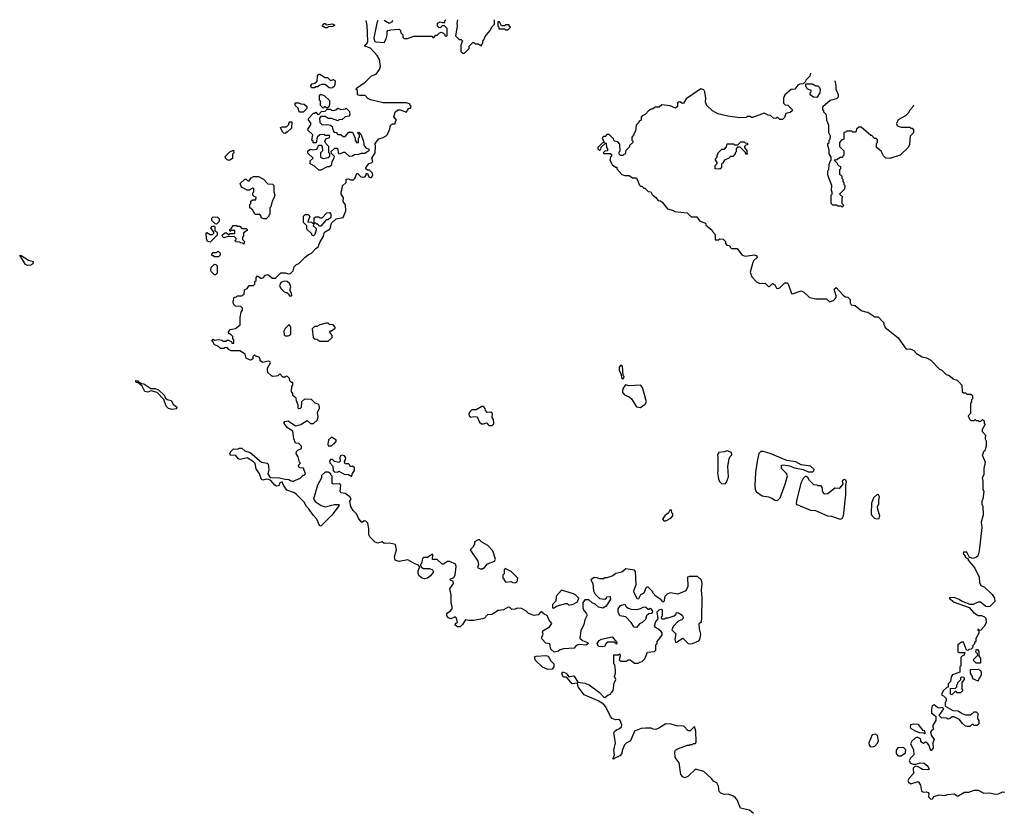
# Model space of a CAD drawing. Extents: x 2029662 to 2246637, y 225654 to 401419.
# Tile 255 of 256: x 2133310 to 2142641, y 393547 to 401067. Entities that reach past the tile are written whole.
import ezdxf

# ---------------------------------------------------------------- set-up
doc = ezdxf.new("R2010")
doc.units = 0

msp = doc.modelspace()

# ---------------------------------------------------------------- linework, layer by layer
at = {"layer": '0CON20XD'}
for points in [[(2135985, 397237.5), (2136035, 397270), (2136065, 397240), (2136095, 397240), (2136132.5, 397275), (2136140, 397305), (2136132.5, 397345), (2136150, 397385), (2136147.5, 397415), (2136140, 397425), (2136110, 397435), (2136075, 397466.7), (2136008.3, 397471.7), (2135980, 397445), (2135977, 397393), (2135968.3, 397381.7), (2135955, 397380), (2135950, 397385), (2135950, 397415), (2135932.5, 397455), (2135931.7, 397481.7), (2135900, 397505), (2135900, 397525), (2135887.5, 397545), (2135888.3, 397591.7), (2135900, 397605), (2135898.3, 397628.3), (2135885, 397630), (2135870, 397645), (2135868.3, 397668.3), (2135847, 397687), (2135835, 397690), (2135825, 397680), (2135805, 397680), (2135775, 397710), (2135757, 397693), (2135741.7, 397688.3), (2135705, 397687.5), (2135695, 397692.5), (2135662.5, 397725), (2135657.5, 397745), (2135660, 397765), (2135686.7, 397815), (2135679.3, 397829.3), (2135665, 397832.5), (2135615, 397817.5), (2135590, 397835), (2135590, 397855), (2135578.3, 397868.3), (2135548.3, 397878.3), (2135535, 397890), (2135520, 397875), (2135520, 397855), (2135507, 397843), (2135495, 397842.5), (2135455, 397860), (2135448.3, 397898.3), (2135395, 397930), (2135315, 397930), (2135295, 397940), (2135275, 397960), (2135253, 397957), (2135245, 397950), (2135213, 397953), (2135195, 397970), (2135160, 397985), (2135150, 397995), (2135148.3, 398008.3), (2135131.7, 398021.7), (2135145, 398040), (2135155, 398030), (2135195, 398037.5), (2135225, 398030), (2135235, 398020), (2135265, 398020), (2135275, 398030), (2135285, 398030), (2135318.3, 398018.3), (2135321.7, 398001.7), (2135338.3, 398001.7), (2135340, 398035), (2135330, 398045), (2135330, 398065), (2135305, 398090), (2135291.7, 398091.7), (2135290, 398105), (2135305, 398130), (2135355, 398140), (2135400, 398175), (2135400, 398245), (2135410, 398295), (2135420, 398315), (2135420, 398335), (2135405, 398350), (2135355, 398352.5), (2135335, 398370), (2135332.5, 398395), (2135341.7, 398438.3), (2135365, 398440), (2135375, 398450), (2135415, 398450), (2135425, 398460), (2135438.3, 398461.7), (2135441.7, 398508.3), (2135465, 398520), (2135485, 398550), (2135525, 398550), (2135538.3, 398561.7), (2135540, 398585), (2135550, 398595), (2135550, 398625), (2135565, 398640), (2135595, 398617.5), (2135605, 398617.5), (2135618.3, 398621.7), (2135640, 398645), (2135661.7, 398651.7), (2135705, 398617.5), (2135735, 398617.5), (2135785, 398667.5), (2135825, 398667.5), (2135855, 398657.5), (2135875, 398662.5), (2135902.5, 398687.5), (2135912.5, 398725), (2135933.6, 398746.4), (2135955, 398757.5), (2136015, 398817.5), (2136045, 398840), (2136076.4, 398853.6), (2136115, 398900), (2136140, 398915), (2136153.3, 398955), (2136190, 399015), (2136200, 399055), (2136252.5, 399085), (2136265, 399140), (2136308.3, 399181.7), (2136377, 399193), (2136400, 399255), (2136396.4, 399313.6), (2136376.7, 399345), (2136379.3, 399379.3), (2136357.5, 399415), (2136357.5, 399435), (2136367.5, 399465), (2136368.3, 399491.7), (2136402.5, 399525), (2136403, 399557), (2136425, 399560), (2136445, 399550), (2136475, 399550), (2136486.7, 399563.3), (2136505, 399610), (2136515, 399610), (2136540.8, 399580.8), (2136555, 399574), (2136580.5, 399579.5), (2136592.5, 399595), (2136595, 399610), (2136605, 399610), (2136618.3, 399578.3), (2136630.7, 399570.7), (2136645, 399572.5), (2136656.7, 399595), (2136653.6, 399613.6), (2136625, 399640), (2136605, 399640), (2136590, 399655), (2136590, 399665), (2136620, 399705), (2136645, 399710), (2136657.5, 399722.5), (2136647.5, 399755), (2136680, 399805), (2136682.5, 399865), (2136677.5, 399895), (2136715, 399937.5), (2136755, 399950), (2136783, 399967), (2136795, 399980), (2136817, 400033), (2136823.8, 400066.2), (2136845, 400080), (2136868.3, 400081.7), (2136870, 400105), (2136880, 400115), (2136857, 400147), (2136867.5, 400192.5), (2136895, 400212.5), (2136915, 400212.5), (2136975, 400190), (2136981.7, 400208.3), (2137001.7, 400228.3), (2137015, 400230), (2137020, 400245), (2137005, 400270), (2136975, 400280), (2136755, 400278.8), (2136635, 400306.7), (2136610.7, 400320.7), (2136585, 400347.5), (2136535, 400347.5), (2136510, 400355), (2136510, 400395), (2136500, 400405), (2136501.7, 400418.3), (2136582.5, 400475), (2136645, 400536.7), (2136688.7, 400551.3), (2136719.2, 400595), (2136730, 400625), (2136719.8, 400689.8), (2136698.6, 400728.6), (2136635, 400796.7), (2136580, 400815), (2136580, 400825), (2136603.3, 400845), (2136608.8, 400865), (2136603.6, 401013.6), (2136592.3, 401060.1)], [(2136705.5, 401060.7), (2136693.3, 401035), (2136667.5, 400895), (2136672.5, 400865), (2136685, 400857.5), (2136765, 400850), (2136782.5, 400885), (2136792.5, 400925), (2136792.5, 400955), (2136800, 400965), (2136825, 400972.5), (2136907, 400977), (2136920, 400965), (2136921.7, 400941.7), (2136940, 400925), (2136941.7, 400901.7), (2136955, 400890), (2136985, 400890), (2137045, 400910), (2137215, 400910), (2137225, 400900), (2137235, 400900), (2137255, 400920), (2137265, 400920), (2137285, 400940), (2137305, 400947.5), (2137325, 400940), (2137338.3, 400928.3), (2137340, 400915), (2137355, 400910), (2137360, 400915), (2137360, 400985), (2137335, 401010), (2137315, 401010), (2137297, 400993), (2137285, 400990), (2137270, 401005), (2137270, 401035), (2137295, 401047.5), (2137315, 401040), (2137338.3, 401041.7), (2137340, 401055), (2137350, 401064.5)], [(2136839.2, 401061.5), (2136842.5, 401055), (2136835, 401043.3), (2136812.5, 401032.5), (2136764.3, 401061.1)], [(2137458.1, 401065.1), (2137452.5, 401035), (2137457.5, 401005), (2137440, 400915), (2137475, 400880), (2137495, 400880), (2137507.5, 400867.5), (2137490, 400825), (2137490, 400765), (2137505, 400750), (2137525, 400750), (2137570, 400795), (2137570, 400815), (2137605, 400850), (2137615, 400850), (2137625, 400840), (2137655, 400840), (2137685, 400820), (2137690, 400825), (2137690, 400835), (2137700, 400845), (2137700, 400865), (2137710, 400875), (2137721.7, 400908.3), (2137770, 400965), (2137785, 401000), (2137810, 401025), (2137810, 401067.2)], [(2136225, 400990), (2136205, 400990), (2136180, 401005), (2136180, 401015), (2136195, 401030), (2136205, 401030), (2136215, 401020), (2136275, 401027.5), (2136297.5, 401015), (2136276.4, 401003.6), (2136235, 401000), (2136225, 400990)], [(2137935, 400970), (2137960, 400995), (2137950, 401005), (2137948.3, 401018.3), (2137915, 401020), (2137905, 401010), (2137875, 401010), (2137858.3, 401048.3), (2137841.7, 401048.3), (2137840, 401005), (2137850, 400995), (2137851.7, 400981.7), (2137905, 400980), (2137915, 400970), (2137935, 400970)], [(2136258.3, 400418.3), (2136243, 400423), (2136205, 400452.5), (2136175, 400452.5), (2136153, 400447), (2136135, 400430), (2136115, 400430), (2136105, 400420), (2136075, 400420), (2136070, 400445), (2136081.7, 400458.3), (2136115, 400470), (2136130, 400485), (2136132.5, 400535), (2136145, 400550), (2136155, 400552.5), (2136205, 400520), (2136228.3, 400518.3), (2136255, 400490), (2136285, 400500), (2136298.3, 400488.3), (2136297, 400453), (2136290, 400435), (2136275, 400422.5), (2136258.3, 400418.3)], [(2140803.8, 400560.2), (2140797, 400533), (2140760, 400495), (2140758.3, 400481.7), (2140735, 400460), (2140705, 400457.5), (2140685, 400447.5), (2140655, 400410), (2140620, 400405), (2140560, 400355), (2140550, 400325), (2140550, 400275), (2140565, 400260), (2140588.3, 400258.3), (2140630, 400215), (2140630, 400205), (2140611.7, 400188.3), (2140571.7, 400178.3), (2140558.3, 400141.7), (2140538.3, 400121.7), (2140515, 400120), (2140508.3, 400128.3), (2140495, 400140), (2140485, 400140), (2140475, 400130), (2140453, 400133), (2140425, 400160), (2140403, 400163), (2140365, 400180), (2140255, 400140), (2140245, 400140), (2140235, 400150), (2140205, 400150), (2140195, 400140), (2140135, 400136.7), (2140021.7, 400151.7), (2139925, 400176.2), (2139875, 400203.8), (2139822.7, 400252.7), (2139810, 400285), (2139811.2, 400325), (2139802.5, 400385), (2139793, 400403), (2139765, 400412.5), (2139625, 400317.5), (2139600, 400275), (2139593, 400273), (2139565, 400287.5), (2139550, 400285), (2139542.5, 400275), (2139542.5, 400245), (2139525, 400227.5), (2139475, 400252.5), (2139395, 400260), (2139371.7, 400238.3), (2139335, 400237.5), (2139305, 400220), (2139295, 400220), (2139270, 400205), (2139239.3, 400170.7), (2139210, 400155), (2139200, 400145), (2139200, 400115), (2139180, 400105), (2139175, 400090), (2139153.3, 400066.7), (2139147, 400013), (2139128.3, 399971.7), (2139110, 399955), (2139110, 399925), (2139120, 399915), (2139120, 399905), (2139090, 399875), (2139088.3, 399861.7), (2139053, 399827), (2139048.3, 399791.7), (2139035, 399790), (2139025, 399780), (2139005, 399780), (2138991.7, 399791.7), (2138990, 399815), (2139000, 399825), (2138998.3, 399888.3), (2138978.3, 399908.3), (2138950, 399915), (2138940, 399925), (2138938.3, 399938.3), (2138895, 399980), (2138875, 399980), (2138858.3, 399961.7), (2138845, 399960), (2138831.7, 399948.3), (2138850, 399905), (2138831.7, 399898.3), (2138801.7, 399868.3), (2138790, 399855), (2138790, 399845), (2138805, 399830), (2138818.3, 399841.7), (2138821.7, 399858.3), (2138861.7, 399898.3), (2138868.3, 399898.3), (2138870, 399855), (2138880, 399845), (2138880, 399825), (2138855, 399820), (2138840, 399805), (2138845, 399800), (2138905, 399800), (2138918.3, 399788.3), (2138920, 399775), (2138910, 399765), (2138902.5, 399735), (2138923.6, 399693.6), (2138955, 399670), (2138968.3, 399668.3), (2138970, 399655), (2139015, 399600), (2139045, 399590), (2139085, 399590), (2139118.3, 399568.3), (2139155, 399570), (2139185, 399500), (2139195, 399490), (2139205, 399490), (2139225, 399470), (2139235, 399470), (2139265, 399440), (2139290, 399435), (2139305, 399410), (2139336.4, 399386.4), (2139360, 399355), (2139381.7, 399351.7), (2139399.3, 399339.3), (2139450, 399275), (2139505, 399260), (2139515, 399250), (2139637, 399237), (2139675, 399200), (2139728.3, 399198.3), (2139751.7, 399161.7), (2139808.3, 399138.3), (2139811.7, 399121.7), (2139870, 399075), (2139875, 399060), (2139901.7, 399031.7), (2139901.7, 398981.7), (2139935, 398980), (2139945, 398990), (2139977, 398987), (2140000, 398965), (2140000, 398945), (2140011.7, 398931.7), (2140038.3, 398928.3), (2140041.7, 398911.7), (2140055, 398900), (2140108.3, 398898.3), (2140155, 398840), (2140185, 398827.5), (2140275, 398837.5), (2140295, 398830), (2140300, 398815), (2140267.5, 398785), (2140256.7, 398765), (2140233.3, 398675), (2140249.5, 398629.5), (2140291.7, 398581.7), (2140325, 398566.7), (2140375, 398570), (2140405, 398540), (2140415, 398540), (2140445, 398566.7), (2140465, 398553.3), (2140482, 398522), (2140495, 398518.8), (2140512.5, 398527.5), (2140562.5, 398575), (2140585, 398572.5), (2140596.1, 398556.1), (2140623, 398473), (2140635, 398470), (2140716.4, 398496.4), (2140742.5, 398485), (2140795, 398433.3), (2140855, 398422.5), (2140955, 398422.5), (2140985, 398393.3), (2141023.6, 398406.4), (2141047.5, 398435), (2141049.3, 398449.3), (2141030, 398515), (2141048.3, 398528.3), (2141115, 398457.5), (2141135, 398442.5), (2141157, 398437), (2141180, 398415), (2141180, 398385), (2141190, 398365), (2141228.3, 398358.3), (2141285, 398310), (2141325, 398297.5), (2141347, 398297), (2141415, 398250), (2141445, 398250), (2141500, 398195), (2141500, 398175), (2141510, 398165), (2141510, 398155), (2141635, 398052.5), (2141710, 397945), (2141745, 397947.5), (2141765, 397942.5), (2141783, 397933), (2141810, 397905), (2141863, 397873), (2141905, 397862.5), (2141945, 397842.5), (2142027, 397757), (2142050, 397745), (2142090, 397705), (2142120, 397695), (2142161.7, 397661.7), (2142195, 397650), (2142208.3, 397638.3), (2142240, 397605), (2142241.7, 397541.7), (2142255, 397530), (2142275, 397530), (2142285, 397520), (2142325, 397520), (2142340, 397505), (2142340, 397475), (2142330, 397465), (2142330, 397445), (2142320, 397435), (2142320, 397335), (2142300, 397315), (2142311.7, 397281.7), (2142325, 397270), (2142355, 397270), (2142365, 397280), (2142375, 397270), (2142395, 397270), (2142405, 397260), (2142418.3, 397261.7), (2142435, 397280), (2142441.7, 397271.7), (2142450, 397265), (2142450, 397245), (2142460, 397235), (2142430, 397185), (2142430, 397165), (2142470, 397125), (2142460, 397115), (2142460, 397095), (2142470, 397075), (2142470, 397025), (2142457, 396983), (2142441.7, 396968.3), (2142440, 396955), (2142430, 396945), (2142460, 396875), (2142447.5, 396815), (2142447.5, 396755), (2142430, 396725), (2142437.5, 396695), (2142438.3, 396618.3), (2142447.5, 396595), (2142437.5, 396525), (2142427.5, 396505), (2142428.3, 396478.3), (2142437.5, 396455), (2142440, 396375), (2142422.5, 396305), (2142427.5, 396255), (2142402.5, 396035), (2142390, 395985), (2142377, 395973), (2142345, 395962.5), (2142311.7, 395971.7), (2142285, 396020), (2142255, 396020), (2142250, 396015), (2142253, 396003), (2142270, 395985), (2142270, 395975), (2142298.3, 395958.3), (2142300, 395945), (2142360.7, 395870.7), (2142402.5, 395785), (2142407.5, 395735), (2142420, 395705), (2142455, 395690), (2142525, 395620), (2142547.5, 395585), (2142550, 395555), (2142502.5, 395507.5), (2142485, 395503.8), (2142465, 395506.7), (2142415, 395547.5), (2142395, 395547.5), (2142345, 395526.7), (2142317, 395527), (2142235, 395557.5), (2142215, 395572.5), (2142165, 395592.5), (2142125, 395590), (2142120, 395585), (2142165, 395547.5), (2142307, 395497), (2142350.7, 395450.7), (2142395, 395420), (2142425, 395420), (2142455, 395410), (2142467, 395397), (2142470, 395355), (2142455, 395320), (2142418.3, 395281.7), (2142400, 395280), (2142398.3, 395288.3), (2142391.7, 395288.3), (2142391.7, 395281.7), (2142400, 395280), (2142400, 395255), (2142370, 395205), (2142370, 395175), (2142360, 395165), (2142358.3, 395151.7), (2142341.7, 395138.3), (2142340, 395115), (2142328.3, 395101.7), (2142305, 395100), (2142295, 395090), (2142281.7, 395091.7), (2142255, 395170), (2142235, 395170), (2142200, 395145), (2142201.7, 395081.7), (2142215, 395070), (2142265, 395070), (2142270, 395065), (2142260, 395055), (2142260, 395045), (2142245, 395040), (2142230, 395025), (2142230, 394945), (2142220, 394935), (2142220, 394885), (2142150.7, 394859.3), (2142138.3, 394841.7), (2142130, 394795), (2142110, 394775), (2142108.3, 394741.7), (2142095, 394740), (2142060, 394705), (2142060, 394695), (2142050, 394685), (2142050, 394665), (2142065, 394660), (2142090, 394635), (2142090, 394615), (2142080, 394595), (2142081.7, 394561.7), (2142155, 394520), (2142205, 394516.7), (2142241.7, 394491.7), (2142275, 394480), (2142325, 394480), (2142355, 394510), (2142375, 394510), (2142391.7, 394491.7), (2142387.5, 394445), (2142400, 394425), (2142400, 394395), (2142385, 394380), (2142355, 394380), (2142345, 394390), (2142335, 394390), (2142315, 394370), (2142288.3, 394368.3), (2142275, 394372.5), (2142240.7, 394400.7), (2142216.4, 394436.4), (2142165, 394462.5), (2142148.3, 394461.7), (2142131.7, 394448.3), (2142105, 394440), (2142095, 394450), (2142045, 394452.5), (2142022.5, 394475), (2142068.3, 394538.3), (2142055, 394550), (2142025, 394542.5), (2142008.3, 394548.3), (2141976.4, 394576.4), (2141957.5, 394565), (2141950, 394535), (2141950, 394495), (2141966.7, 394486.7)], [(2140865, 400330), (2140833, 400333), (2140800, 400355), (2140800, 400375), (2140810, 400385), (2140810, 400395), (2140771.7, 400411.7), (2140770, 400425), (2140760, 400435), (2140761.7, 400458.3), (2140825, 400460), (2140855, 400440), (2140875, 400440), (2140890, 400425), (2140896.7, 400405), (2140892.5, 400375), (2140865, 400330)], [(2141782.1, 400257.8), (2141775, 400240), (2141745, 400210), (2141729.3, 400180.7), (2141705, 400157.5), (2141635, 400117.5), (2141620, 400085), (2141625, 400060), (2141665, 400050), (2141745, 400050), (2141755, 400040), (2141768.3, 400038.3), (2141780, 400025), (2141780, 399995), (2141750, 399965), (2141742.5, 399885), (2141730, 399855), (2141655, 399782.5), (2141555, 399752.5), (2141520, 399755), (2141497, 399777), (2141475, 399820), (2141430, 399855), (2141430, 399895), (2141440, 399905), (2141438.3, 399928.3), (2141425, 399940), (2141411.7, 399941.7), (2141385, 399970), (2141375, 399970), (2141285, 400050), (2141261.7, 400048.3), (2141241.7, 400028.3), (2141235, 400000), (2141205, 400000), (2141195, 400010), (2141145, 400010), (2141135, 400000), (2141121.7, 399998.3), (2141120, 399935), (2141101.7, 399928.3), (2141080, 399905), (2141080, 399865), (2141120, 399825), (2141120, 399785), (2141110, 399775), (2141108.3, 399761.7), (2141085, 399760), (2141055, 399740), (2141030, 399735), (2141058.3, 399708.3), (2141060, 399695), (2141071.7, 399681.7), (2141090, 399675), (2141090, 399655), (2141080, 399645), (2141080, 399605), (2141088.3, 399598.3), (2141100, 399585), (2141100, 399565), (2141110, 399555), (2141110, 399535), (2141120, 399525), (2141120, 399505), (2141130, 399495), (2141128.3, 399461.7), (2141080, 399415), (2141110, 399385), (2141100, 399375), (2141100, 399325), (2141120, 399305), (2141105, 399290), (2141095, 399300), (2141065, 399300), (2141055, 399310), (2141015, 399310), (2141000, 399325), (2141000, 399405), (2141010, 399415), (2141010, 399435), (2141002.5, 399445), (2141007.5, 399495), (2140970, 399595), (2140970, 399635), (2140977.5, 399645), (2140982.5, 399695), (2140990, 399725), (2141000, 399735), (2141000, 399765), (2140980, 399795), (2140981.7, 399831.7), (2140970, 399875), (2140970, 399895), (2140980, 399905), (2140983, 399927), (2140990, 399935), (2140992.5, 399965), (2140977.5, 399995), (2140977.5, 400065), (2140960, 400115), (2140957, 400167), (2140931.7, 400191.7), (2140930, 400205), (2140920, 400215), (2140920, 400245), (2140990, 400305), (2141055, 400320), (2141070, 400335), (2141070, 400355), (2141046.7, 400405), (2141046.2, 400445), (2141038.9, 400487.5)], [(2136225, 400230), (2136205, 400240), (2136195, 400240), (2136185, 400230), (2136160, 400255), (2136160, 400295), (2136150, 400305), (2136150, 400345), (2136165, 400360), (2136200, 400345), (2136245, 400300), (2136246.4, 400263.6), (2136238.3, 400241.7), (2136225, 400230)], [(2135995, 400190), (2135965, 400190), (2135960, 400195), (2135948.3, 400228.3), (2135920, 400255), (2135921.7, 400278.3), (2135955, 400280), (2135975, 400270), (2136007, 400267), (2136030, 400245), (2136030, 400225), (2135995, 400190)], [(2136145, 399640), (2136105, 399680), (2136061.7, 399701.7), (2136061.7, 399728.3), (2136090, 399755), (2136041.7, 399801.7), (2136040, 399825), (2136065, 399840), (2136085, 399832.5), (2136125, 399840), (2136137, 399853), (2136141.7, 399878.3), (2136167, 399877), (2136177, 399867), (2136180, 399825), (2136160, 399805), (2136160, 399765), (2136185, 399752.5), (2136235, 399760), (2136250, 399775), (2136250, 399795), (2136240, 399805), (2136240, 399865), (2136210, 399895), (2136202.5, 399915), (2136211.7, 399938.3), (2136245, 399950), (2136250, 399965), (2136245, 399970), (2136205, 399970), (2136195, 399980), (2136153, 399977), (2136130, 399955), (2136118.3, 399901.7), (2136091.7, 399901.7), (2136090, 399915), (2136080, 399925), (2136087.5, 399975), (2136037.5, 400025), (2136070, 400075), (2136068.3, 400088.3), (2136047.5, 400115), (2136048.3, 400131.7), (2136095, 400180), (2136105, 400180), (2136115, 400190), (2136131.7, 400171.7), (2136145, 400170), (2136171.7, 400198.3), (2136205, 400200), (2136225, 400220), (2136255, 400220), (2136265, 400210), (2136285, 400207.5), (2136307, 400213), (2136325, 400230), (2136355, 400217.5), (2136397, 400223), (2136405, 400230), (2136437, 400197), (2136440, 400165), (2136428.3, 400151.7), (2136395, 400147.5), (2136365, 400120), (2136333, 400117), (2136325, 400110), (2136265, 400130), (2136235, 400130), (2136205, 400150), (2136165, 400150), (2136150, 400135), (2136153, 400093), (2136175, 400070), (2136225, 400073.3), (2136257, 400067), (2136270, 400055), (2136280, 400015), (2136291.7, 400001.7), (2136308.3, 399998.3), (2136325, 399980), (2136355, 399980), (2136375, 399960), (2136395, 399960), (2136428.3, 400001.7), (2136465, 400000), (2136490, 399945), (2136490, 399925), (2136505, 399900), (2136520, 399905), (2136520, 399945), (2136530, 399955), (2136530, 399975), (2136510, 399995), (2136525, 400000), (2136541.7, 399981.7), (2136567.5, 399915), (2136570, 399885), (2136578.3, 399868.3), (2136595, 399850), (2136620, 399845), (2136620, 399825), (2136581.7, 399798.3), (2136545, 399800), (2136521.7, 399788.3), (2136483, 399787), (2136465, 399772.5), (2136435, 399770), (2136395, 399810), (2136375, 399810), (2136341.7, 399791.7), (2136330, 399805), (2136328.3, 399838.3), (2136315, 399847.5), (2136293, 399847), (2136260, 399815), (2136261.7, 399801.7), (2136290, 399775), (2136287.5, 399755), (2136268.3, 399721.7), (2136262.5, 399685), (2136247, 399673), (2136225, 399672.5), (2136165, 399642.5), (2136145, 399640)], [(2135825, 399990), (2135811.7, 399991.7), (2135800, 400005), (2135782.5, 400045), (2135798.3, 400051.7), (2135837, 400053), (2135860, 400075), (2135860, 400085), (2135871.7, 400098.3), (2135888.3, 400098.3), (2135885, 400040), (2135845, 400000), (2135835, 400000), (2135825, 399990)], [(2139945, 399650), (2139900, 399655), (2139900, 399685), (2139920, 399705), (2139920, 399715), (2139900, 399745), (2139920, 399765), (2139920, 399785), (2139930, 399795), (2139930, 399805), (2139965, 399840), (2139988.3, 399841.7), (2140008.3, 399861.7), (2140015, 399890), (2140075, 399890), (2140085, 399880), (2140115, 399880), (2140145, 399910), (2140175, 399910), (2140185, 399900), (2140208.3, 399898.3), (2140208.3, 399881.7), (2140191.7, 399878.3), (2140180, 399865), (2140180, 399855), (2140200, 399825), (2140200, 399805), (2140208.3, 399791.7), (2140191.7, 399791.7), (2140188.3, 399808.3), (2140138.3, 399858.3), (2140111.7, 399858.3), (2140100, 399845), (2140100, 399815), (2140090, 399805), (2140090, 399795), (2140068.3, 399771.7), (2140045, 399770), (2140028.3, 399751.7), (2139991.7, 399738.3), (2139980, 399725), (2139978.3, 399711.7), (2139961.7, 399698.3), (2139960, 399665), (2139945, 399650)], [(2135295, 399732.5), (2135275, 399740), (2135260, 399755), (2135258.3, 399771.7), (2135300, 399815), (2135335, 399830), (2135340, 399805), (2135328.3, 399791.7), (2135327, 399753), (2135295, 399732.5)], [(2135645, 399180), (2135625, 399180), (2135600, 399190), (2135600, 399205), (2135585, 399220), (2135541.7, 399221.7), (2135516.4, 399266.4), (2135490, 399285), (2135490, 399315), (2135500, 399325), (2135501.7, 399348.3), (2135515, 399360), (2135548.3, 399361.7), (2135550, 399385), (2135531.7, 399391.7), (2135520, 399405), (2135520, 399425), (2135530, 399435), (2135528.3, 399468.3), (2135515, 399470), (2135487, 399453), (2135465, 399452.5), (2135411.7, 399481.7), (2135400, 399515), (2135443, 399557), (2135457, 399557), (2135471.7, 399541.7), (2135485, 399540), (2135505, 399570), (2135525, 399582.5), (2135571.7, 399581.7), (2135620, 399555), (2135661.7, 399511.7), (2135705, 399510), (2135720, 399495), (2135720, 399435), (2135727.5, 399405), (2135720, 399375), (2135703, 399347), (2135690, 399295), (2135680, 399285), (2135680, 399225), (2135670, 399215), (2135670, 399205), (2135645, 399180)], [(2135175, 399130), (2135161.7, 399131.7), (2135130, 399165), (2135130, 399185), (2135145, 399200), (2135185, 399197.5), (2135201.7, 399181.7), (2135200, 399155), (2135175, 399130)], [(2136095, 399020), (2136081.7, 399021.7), (2136078.3, 399038.3), (2136031.7, 399081.7), (2136030, 399115), (2136000, 399145), (2136000, 399205), (2136015, 399220), (2136045, 399220), (2136060, 399205), (2136041.7, 399151.7), (2136075, 399150), (2136085, 399140), (2136100, 399140), (2136090, 399115), (2136118.3, 399088.3), (2136120, 399075), (2136107, 399033), (2136095, 399020)], [(2136165, 399110), (2136151.7, 399111.7), (2136135, 399130), (2136125, 399130), (2136115, 399140), (2136100, 399140), (2136101.7, 399188.3), (2136115, 399200), (2136145, 399200), (2136155, 399190), (2136175, 399190), (2136221.7, 399238.3), (2136245, 399240), (2136260, 399225), (2136258.3, 399191.7), (2136235, 399170), (2136215, 399170), (2136165, 399110)], [(2135115, 398960), (2135090, 398965), (2135080, 398995), (2135078.3, 399041.7), (2135085, 399050), (2135115, 399032.5), (2135138.3, 399031.7), (2135150, 399045), (2135150, 399055), (2135120, 399095), (2135135, 399110), (2135155, 399110), (2135160, 399105), (2135160, 399065), (2135180, 399055), (2135180, 399025), (2135115, 398960)], [(2135435, 398940), (2135425, 398950), (2135403, 398953), (2135395, 398960), (2135361.7, 398961.7), (2135350, 398975), (2135360, 398985), (2135360, 398995), (2135345, 399010), (2135285, 399012.5), (2135245, 399000), (2135231.7, 399011.7), (2135230, 399025), (2135250, 399045), (2135265, 399050), (2135295, 399030), (2135305, 399040), (2135345, 399040), (2135350, 399045), (2135348.3, 399068.3), (2135315, 399070), (2135305, 399060), (2135300, 399065), (2135301.7, 399078.3), (2135318.3, 399091.7), (2135333, 399117), (2135365, 399117.5), (2135375, 399110), (2135395, 399110), (2135415, 399090), (2135455, 399087.5), (2135465, 399080), (2135465, 399070), (2135431.7, 399048.3), (2135430, 399015), (2135420, 399005), (2135420, 398985), (2135440, 398965), (2135435, 398940)], [(2133385, 398737.5), (2133365, 398748.8), (2133310, 398835), (2133325, 398832.5), (2133395, 398790), (2133437.5, 398775), (2133433.3, 398755), (2133415, 398740), (2133385, 398737.5)], [(2135195, 398820), (2135155, 398820), (2135145, 398830), (2135135, 398830), (2135130, 398845), (2135145, 398860), (2135175, 398860), (2135185, 398870), (2135195, 398870), (2135210, 398855), (2135210, 398835), (2135195, 398820)], [(2135165, 398650), (2135155, 398650), (2135125, 398680), (2135120, 398695), (2135125, 398720), (2135155, 398750), (2135168.3, 398748.3), (2135180, 398735), (2135180, 398665), (2135165, 398650)], [(2135885, 398450), (2135890, 398455), (2135887, 398477), (2135870, 398505), (2135880, 398535), (2135870, 398565), (2135845, 398587.5), (2135815, 398590), (2135783.6, 398576.4), (2135772.5, 398545), (2135787, 398517), (2135815, 398490), (2135845, 398480), (2135860, 398465), (2135865, 398450), (2135885, 398450)], [(2135855, 398072.5), (2135880, 398085), (2135880, 398155), (2135865, 398180), (2135825, 398140), (2135812.5, 398115), (2135815, 398080), (2135825, 398072.5), (2135855, 398072.5)], [(2136235, 398020), (2136270, 398055), (2136270, 398075), (2136250, 398105), (2136251.7, 398118.3), (2136265, 398120), (2136300, 398145), (2136300, 398155), (2136280, 398175), (2136245, 398180), (2136235, 398190), (2136215, 398190), (2136153, 398177), (2136125, 398160), (2136105, 398160), (2136081.7, 398138.3), (2136090, 398055), (2136101.7, 398041.7), (2136125, 398040), (2136155, 398022.5), (2136235, 398020)], [(2139025, 397660), (2139037, 397673), (2139037.5, 397685), (2139030, 397695), (2139021.7, 397781.7), (2139015, 397790), (2139005, 397790), (2138992.5, 397775), (2138992.5, 397745), (2139010, 397705), (2139012.5, 397675), (2139025, 397660)], [(2134755, 397373.3), (2134721.7, 397381.7), (2134697.5, 397405), (2134677.5, 397467.5), (2134613, 397533), (2134555, 397550), (2134525, 397537.5), (2134495, 397542.5), (2134470, 397595), (2134428.3, 397628.3), (2134415, 397630), (2134410, 397635), (2134411.7, 397648.3), (2134430, 397645), (2134441.7, 397631.7), (2134465, 397620), (2134487, 397617), (2134553, 397573), (2134591.7, 397571.7), (2134625, 397560), (2134679.3, 397509.3), (2134691.7, 397481.7), (2134707, 397467), (2134745, 397457.5), (2134765, 397422.5), (2134800, 397395), (2134795, 397380), (2134755, 397373.3)], [(2139195, 397393.3), (2139236.7, 397425), (2139251.2, 397445), (2139212.3, 397582.3), (2139193, 397603), (2139085, 397596.7), (2139052.5, 397607.5), (2139030, 397575), (2139022.5, 397555), (2139023, 397533), (2139041.7, 397511.7), (2139085, 397493.3), (2139106.7, 397475), (2139155, 397397.5), (2139195, 397393.3)], [(2137785, 397222.5), (2137800, 397235), (2137802.5, 397245), (2137799.3, 397279.3), (2137788.3, 397298.3), (2137790, 397335), (2137775, 397347.5), (2137740, 397345), (2137723, 397363), (2137721.7, 397381.7), (2137705, 397402.5), (2137688.3, 397401.7), (2137635, 397370), (2137595, 397370), (2137575, 397350), (2137567.5, 397335), (2137570, 397315), (2137585, 397300), (2137615, 397307.5), (2137645, 397302.5), (2137667.5, 397255), (2137685, 397237.5), (2137705, 397236.7), (2137735, 397247.5), (2137755, 397222.5), (2137785, 397222.5)], [(2140093.3, 393695), (2140075, 393710), (2140025, 393730), (2139985, 393724), (2139955, 393736.7), (2139940, 393755), (2139932.5, 393805), (2139917.5, 393835), (2139885, 393852.5), (2139867.7, 393877.7), (2139795, 393943.3), (2139713.6, 393966.4), (2139642.5, 393895), (2139615, 393883.8), (2139595, 393893.3), (2139576.7, 393915), (2139561.2, 394025), (2139522.5, 394075), (2139517.7, 394132.3), (2139525, 394146.7), (2139545, 394158.8), (2139638.3, 394191.7), (2139657, 394193), (2139665, 394200), (2139685, 394200), (2139695, 394210), (2139715, 394210), (2139720, 394225), (2139716.7, 394325), (2139705, 394370), (2139665, 394330), (2139645, 394330), (2139605, 394372.5), (2139535, 394377.5), (2139483, 394393), (2139435, 394393.8), (2139367.5, 394352.5), (2139337.9, 394342.1), (2139315, 394344), (2139295, 394353.8), (2139245, 394353.3), (2139200.7, 394349.3), (2139135, 394326.7), (2139097.5, 394235), (2139057, 394213), (2139043, 394197), (2139018.3, 394141.7), (2139017, 394113), (2138998, 394092), (2138950, 394070), (2138945, 394062.5), (2138935, 394060), (2138933.8, 394065), (2138948, 394102), (2138940.8, 394145), (2138956.2, 394215), (2138940.7, 394309.3), (2138947, 394323), (2138965, 394337.5), (2138995, 394350), (2139012.5, 394365), (2139017.5, 394385), (2139000, 394425), (2138985, 394437.5), (2138956.2, 394433.8), (2138925, 394446.2), (2138908.8, 394465), (2138866.2, 394555), (2138841.9, 394581.9), (2138791.3, 394611.3), (2138659.7, 394669.7), (2138603.3, 394745), (2138595, 394780), (2138544.3, 394774.3), (2138500, 394830), (2138487.5, 394837.5), (2138465, 394837.5), (2138447.5, 394865), (2138455, 394886.7), (2138487.5, 394875), (2138515, 394840), (2138555, 394850), (2138565, 394846.7), (2138600, 394790), (2138665, 394780), (2138707.5, 394765), (2138805, 394691.2), (2138845, 394646.7), (2138855, 394643.3), (2138885, 394667.5), (2138910, 394675), (2138915, 394690), (2138935, 394710), (2138945, 394780), (2138960, 394815), (2138947.5, 394845), (2138956.7, 394875), (2138957.5, 394905), (2138950, 394955), (2138940, 394965), (2138941.7, 395048.3), (2138985, 395050), (2138998.3, 395058.3), (2139000, 395035), (2138992.5, 395002.5), (2139005, 394990), (2139065, 394990), (2139075, 395000), (2139095, 395000), (2139135, 394970), (2139175, 394970), (2139185, 394980), (2139210, 394985), (2139235, 395010), (2139260, 395075), (2139325, 395080), (2139338.3, 395091.7), (2139340, 395145), (2139350, 395155), (2139350, 395175), (2139400, 395235), (2139400, 395255), (2139389.3, 395269.3), (2139365, 395292.5), (2139337, 395307), (2139327.5, 395325), (2139337.5, 395365), (2139361.7, 395388.3), (2139352.5, 395455), (2139370, 395475), (2139385, 395480), (2139397.5, 395475), (2139400, 395415), (2139390, 395405), (2139395, 395390), (2139425, 395390), (2139435, 395400), (2139455, 395400), (2139511.7, 395418.3), (2139530, 395435), (2139535, 395450), (2139555, 395447.5), (2139587.5, 395425), (2139596.4, 395406.4), (2139595, 395390), (2139585, 395380), (2139551.7, 395368.3), (2139501.7, 395318.3), (2139490, 395285), (2139527, 395247), (2139520, 395195), (2139525, 395170), (2139535, 395170), (2139595, 395207.5), (2139645, 395156.7), (2139662.7, 395152.7), (2139685, 395156), (2139747.7, 395182.3), (2139756, 395194), (2139763.8, 395245), (2139752.5, 395295), (2139750, 395345), (2139770, 395365), (2139773.6, 395396.4), (2139776.7, 395585), (2139772.5, 395665), (2139777.5, 395725), (2139770, 395755), (2139735, 395790), (2139655, 395792.5), (2139640, 395785), (2139642.5, 395695), (2139623.9, 395656.1), (2139546.1, 395623.9), (2139473, 395637), (2139447, 395623), (2139425, 395600), (2139415, 395550), (2139405, 395550), (2139389.3, 395569.3), (2139340, 395605), (2139310, 395635), (2139310, 395645), (2139298.3, 395658.3), (2139265, 395690), (2139255, 395690), (2139245, 395680), (2139226.4, 395633.6), (2139193.6, 395616.4), (2139175, 395580), (2139165, 395577.5), (2139133.3, 395635), (2139130, 395655), (2139153.3, 395715), (2139147, 395837), (2139135, 395850), (2139055, 395862.5), (2139015, 395833.3), (2138961.2, 395818.8), (2138931.7, 395798.3), (2138875, 395777.5), (2138855, 395777.5), (2138841.7, 395768.3), (2138805, 395767.5), (2138781.7, 395778.3), (2138755, 395780), (2138721.7, 395758.3), (2138742.5, 395725), (2138747.5, 395655), (2138763.6, 395623.6), (2138803.6, 395583.6), (2138855, 395577.5), (2138870, 395585), (2138875, 395597.5), (2138905, 395600), (2138910, 395575), (2138869.3, 395510.7), (2138835, 395492.5), (2138795, 395500), (2138765, 395530), (2138735, 395540), (2138705, 395570), (2138665, 395570), (2138648.3, 395541.7), (2138647.5, 395495), (2138655, 395470), (2138680, 395445), (2138687.5, 395425), (2138665, 395380), (2138657.5, 395335), (2138627.5, 395275), (2138617, 395207), (2138643.9, 395183.9), (2138690, 395165), (2138700, 395155), (2138675, 395140), (2138613.9, 395146.1), (2138583.9, 395136.1), (2138565, 395112.5), (2138463.3, 395106.7), (2138433.3, 395096.7), (2138415, 395082.5), (2138375, 395072.5), (2138345, 395102.5), (2138333, 395153), (2138295, 395160), (2138259.5, 395199.5), (2138258.8, 395215), (2138270, 395245), (2138263.3, 395265), (2138267.5, 395275), (2138332.5, 395315), (2138352.5, 395345), (2138326.4, 395376.4), (2138310, 395420), (2138280, 395435), (2138256.7, 395456.7), (2138245, 395452.5), (2138223.8, 395426.2), (2138185, 395420.8), (2138131.7, 395441.7), (2138107.5, 395465), (2138065, 395487.5), (2138025, 395490), (2138005, 395480), (2137975, 395477.5), (2137955, 395497.5), (2137938.3, 395501.7), (2137896.4, 395473.6), (2137845, 395470), (2137785, 395431.2), (2137745, 395426.7), (2137715, 395397.5), (2137695, 395388.8), (2137613.9, 395373.9), (2137565, 395373.3), (2137535, 395380), (2137507.5, 395335), (2137485, 395313.3), (2137460, 395315), (2137433, 395333), (2137445, 395350), (2137460, 395355), (2137450, 395395), (2137438.3, 395408.3), (2137395, 395390), (2137375, 395400), (2137359.2, 395419.2), (2137356.7, 395445), (2137388.3, 395461.7), (2137410, 395485), (2137410, 395505), (2137398.3, 395538.3), (2137398.8, 395615), (2137387.5, 395675), (2137422.5, 395725), (2137418.3, 395748.3), (2137393, 395753), (2137390, 395765), (2137425, 395780), (2137437, 395803), (2137447.5, 395885), (2137439.3, 395909.3), (2137385, 395932.5), (2137365, 395932.5), (2137325, 395907.5), (2137315, 395907.5), (2137265, 395952.5), (2137221.7, 395951.7), (2137225, 396000), (2137215, 396000), (2137175, 395972.5), (2137138.3, 395971.7), (2137128.3, 395961.7), (2137117, 395913), (2137110, 395905), (2137111.7, 395881.7), (2137138.3, 395868.3), (2137195, 395867.5), (2137223, 395853), (2137232.5, 395835), (2137204.2, 395795.8), (2137173.3, 395775), (2137145, 395770), (2137125.7, 395775.7), (2137100, 395795), (2137087.5, 395815), (2137086.7, 395845), (2137100, 395875), (2137100, 395885), (2137088.3, 395898.3), (2137055, 395910), (2136989.3, 395949.3), (2136905, 395933.3), (2136867, 395947), (2136861.7, 395978.3), (2136880, 396045), (2136870, 396095), (2136813.6, 396106.4), (2136763.9, 396103.9), (2136745, 396120), (2136705, 396107.5), (2136680, 396115), (2136627, 396167), (2136617.5, 396185), (2136617.5, 396245), (2136610, 396295), (2136590, 396315), (2136575, 396320), (2136557, 396303), (2136545, 396307.5), (2136520, 396345), (2136502.5, 396385), (2136470, 396415), (2136446.7, 396455), (2136437.5, 396505), (2136450, 396525), (2136437.5, 396545), (2136395, 396577.5), (2136352.5, 396585), (2136347.5, 396595), (2136352.5, 396655), (2136345, 396670), (2136285, 396666.7), (2136271.2, 396671.2), (2136271.7, 396741.7), (2136260, 396755), (2136260, 396765), (2136235, 396780), (2136205, 396780), (2136171.7, 396748.3), (2136170, 396725), (2136133.6, 396656.4), (2136093.3, 396525), (2136111.2, 396501.2), (2136167.5, 396465), (2136205, 396451.2), (2136295, 396473.3), (2136331.7, 396471.7), (2136337.5, 396465), (2136267.7, 396372.3), (2136165, 396267.5), (2136150, 396275), (2136127.5, 396335), (2136091.7, 396371.7), (2136051.7, 396431.7), (2136026.7, 396455), (2136006.7, 396495), (2135931.7, 396571.7), (2135915, 396583.3), (2135840.5, 396610.5), (2135810, 396655), (2135798.3, 396688.3), (2135775, 396680), (2135765, 396650), (2135745, 396647.5), (2135727.5, 396655), (2135689.3, 396699.3), (2135668.3, 396711.7), (2135645, 396712.5), (2135615, 396702.5), (2135600.7, 396710.7), (2135583.3, 396765), (2135552.3, 396812.3), (2135541.7, 396861.7), (2135527.3, 396877.3), (2135465, 396916), (2135399.3, 396899.3), (2135385, 396906.7), (2135355, 396940), (2135308.3, 396938.3), (2135302.5, 396955), (2135312.5, 396975), (2135335, 397000), (2135375, 396997.5), (2135393.6, 397006.4), (2135415.9, 397005.9), (2135445, 396981.2), (2135493.3, 396965), (2135602.5, 396875), (2135653.9, 396863.9), (2135663.3, 396855), (2135671.2, 396805), (2135662.5, 396765), (2135685, 396730), (2135773, 396727), (2135825, 396712.5), (2135861.7, 396711.7), (2135875, 396700), (2135905, 396690), (2135915, 396700), (2135965, 396720), (2135995, 396750), (2136005, 396750), (2136020, 396765), (2135998.3, 396818.3), (2135965, 396820), (2135953, 396833), (2135955, 396850), (2135970, 396865), (2135963, 396873), (2135950, 396925), (2135930, 396955), (2135933.8, 396975), (2135945, 396987.5), (2135980, 397005), (2135980, 397025), (2135955, 397050), (2135923.6, 397053.6), (2135907.5, 397095), (2135897, 397167), (2135848.3, 397198.3), (2135813.3, 397245), (2135821.7, 397258.3), (2135855, 397267.5), (2135925, 397220), (2135975, 397230), (2135985, 397237.5)], [(2136265, 397030), (2136283, 397047), (2136295, 397050), (2136312.5, 397075), (2136305, 397087.5), (2136265, 397110), (2136237.5, 397085), (2136230, 397045), (2136235, 397030), (2136265, 397030)], [(2139995, 396670), (2140010, 396685), (2140027, 396737), (2140022.5, 396835), (2140032.5, 396905), (2140041.7, 396928.3), (2140060, 396945), (2140056.4, 396966.4), (2140015, 396982.5), (2139985, 396972.5), (2139935, 396967.5), (2139922.5, 396945), (2139927.5, 396915), (2139927.5, 396785), (2139922.5, 396775), (2139933, 396713), (2139941.7, 396691.7), (2139961.7, 396671.7), (2139995, 396670)], [(2140487.4, 396512.6), (2140495, 396514.4), (2140515.8, 396535), (2140564, 396665), (2140586.4, 396746.4), (2140578.3, 396768.3), (2140530, 396815), (2140530, 396845), (2140545, 396850), (2140605, 396841.2), (2140651.7, 396821.7), (2140735, 396806), (2140783.3, 396783.3), (2140825.9, 396784.1), (2140837.1, 396792.9), (2140838, 396805), (2140805, 396835.4), (2140715, 396847.8), (2140666.3, 396876.4), (2140581.5, 396891.5), (2140423.8, 396955), (2140356.7, 396975), (2140335.4, 396974.6), (2140313.3, 396955), (2140300, 396885), (2140284.4, 396775), (2140277.5, 396655), (2140281.1, 396615), (2140292.9, 396592.9), (2140346.2, 396555), (2140405, 396545.5), (2140445, 396529.5), (2140465, 396514.4), (2140487.4, 396512.6)], [(2136455, 396740), (2136463.3, 396766.7), (2136482.5, 396795), (2136481.7, 396821.7), (2136465, 396837.5), (2136445, 396830), (2136440, 396845), (2136425, 396860), (2136395, 396860), (2136390, 396865), (2136388.3, 396881.7), (2136397.5, 396895), (2136400, 396915), (2136387.5, 396935), (2136365, 396940), (2136350, 396935), (2136343.3, 396915), (2136347.5, 396885), (2136335, 396870), (2136295, 396880), (2136275, 396900), (2136255, 396900), (2136247.5, 396885), (2136248.3, 396868.3), (2136277, 396837), (2136280, 396795), (2136291.7, 396781.7), (2136325, 396780), (2136335, 396790), (2136385, 396760), (2136427, 396757), (2136455, 396740)], [(2141085, 396335.7), (2141105, 396342), (2141117.1, 396365), (2141138.8, 396565), (2141140, 396655), (2141146.9, 396685), (2141138, 396705), (2141125, 396709.2), (2141111.2, 396705), (2141103.8, 396695), (2141110, 396665), (2141076.1, 396623.9), (2141035, 396627.5), (2140970, 396575), (2140935, 396570), (2140918.3, 396598.3), (2140917, 396627), (2140905, 396650), (2140875, 396650), (2140867, 396657), (2140835, 396660), (2140795, 396700), (2140778.3, 396728.3), (2140765, 396740), (2140755, 396740), (2140735, 396720), (2140713.3, 396675), (2140671.7, 396508.3), (2140670, 396475), (2140805, 396421.1), (2140853.3, 396415), (2140965, 396366.7), (2141005, 396363.3), (2141085, 396335.7)], [(2141435, 396337.5), (2141455, 396340), (2141462.5, 396365), (2141442.5, 396425), (2141440, 396455), (2141453, 396477), (2141452.5, 396515), (2141460, 396545), (2141447.5, 396565), (2141435, 396566.7), (2141400, 396535), (2141383, 396487), (2141380, 396385), (2141385, 396370), (2141410, 396345), (2141435, 396337.5)], [(2139435, 396320), (2139480, 396345), (2139500, 396365), (2139500, 396385), (2139490, 396395), (2139488.3, 396418.3), (2139471.7, 396418.3), (2139460, 396395), (2139423.6, 396366.4), (2139403, 396337), (2139415, 396320), (2139435, 396320)], [(2137695, 395862.5), (2137719.3, 395880.7), (2137745, 395912.5), (2137810, 395935), (2137820, 395955), (2137792.5, 396035), (2137747.5, 396085), (2137690, 396115), (2137667, 396137), (2137655, 396137.5), (2137621.7, 396118.3), (2137620, 396095), (2137610, 396085), (2137610, 396075), (2137580, 396045), (2137653.3, 395935), (2137657.5, 395905), (2137650, 395875), (2137673, 395863), (2137695, 395862.5)], [(2138005, 395732.5), (2138025, 395740), (2138030, 395775), (2137969.3, 395839.3), (2137911.7, 395868.3), (2137900, 395855), (2137900, 395815), (2137890, 395805), (2137890, 395775), (2137900, 395765), (2137900, 395755), (2137918.3, 395738.3), (2137965, 395742.5), (2137983, 395733), (2138005, 395732.5)], [(2138365, 395490), (2138375, 395493.3), (2138405, 395512.5), (2138485, 395536.7), (2138500, 395535), (2138515, 395520), (2138555, 395527.5), (2138595, 395550), (2138607.5, 395585), (2138580, 395615), (2138557, 395627), (2138445, 395660), (2138393.3, 395605), (2138392.5, 395557.5), (2138360, 395525), (2138360, 395495), (2138365, 395490)], [(2139155, 395307.5), (2139132.3, 395312.3), (2139106.4, 395356.4), (2139055, 395410), (2138997, 395417), (2138983.3, 395455), (2138982.5, 395485), (2139005, 395517.5), (2139045, 395530), (2139055, 395510), (2139075, 395490), (2139105, 395480), (2139161.7, 395478.3), (2139195, 395487.5), (2139218.3, 395501.7), (2139235, 395502.5), (2139245, 395500), (2139265, 395480), (2139275, 395480), (2139285, 395490), (2139305, 395470), (2139307.5, 395455), (2139298.3, 395441.7), (2139271.7, 395438.3), (2139251.7, 395418.3), (2139240, 395385), (2139210, 395355), (2139185, 395342.5), (2139155, 395307.5)], [(2138835, 395123.3), (2138795, 395127.5), (2138782.5, 395155), (2138802.5, 395185), (2138825, 395196.2), (2138925, 395220), (2138970, 395165), (2138965, 395150), (2138945, 395170), (2138885, 395170), (2138867.5, 395155), (2138852.5, 395127.5), (2138835, 395123.3)], [(2142415, 394970), (2142375, 394970), (2142350, 394995), (2142351.7, 395008.3), (2142390, 395045), (2142388.3, 395058.3), (2142370, 395075), (2142375, 395100), (2142388.3, 395098.3), (2142400, 395085), (2142398.3, 395038.3), (2142416.1, 395013.9), (2142415, 394970)], [(2138315, 394910.8), (2138265, 394931.2), (2138198.1, 394995), (2138189.5, 395030.5), (2138205, 395037.5), (2138295, 395043.3), (2138317.5, 395035), (2138342.6, 394992.6), (2138372, 394965), (2138371.2, 394935), (2138355, 394912), (2138315, 394910.8)], [(2142395, 394800), (2142341.7, 394821.7), (2142340, 394845), (2142320, 394875), (2142321.7, 394908.3), (2142395, 394912.5), (2142415, 394900), (2142422.5, 394885), (2142421.7, 394858.3), (2142417, 394843), (2142400, 394825), (2142395, 394800)], [(2142145, 394670), (2142130, 394675), (2142131.7, 394728.3), (2142178.3, 394731.7), (2142190, 394745), (2142190, 394765), (2142200, 394775), (2142200, 394785), (2142230, 394815), (2142230, 394835), (2142235, 394840), (2142258.3, 394838.3), (2142260, 394815), (2142240, 394785), (2142240, 394725), (2142248.3, 394711.7), (2142225, 394690), (2142195, 394690), (2142185, 394700), (2142175, 394700), (2142145, 394670)], [(2141966.7, 394486.7), (2141992.5, 394465), (2141993.8, 394445), (2141991.2, 394425), (2141960, 394375), (2141970, 394345), (2141946.7, 394325), (2141943.3, 394315), (2141948.6, 394288.6), (2141976.7, 394245), (2141962.5, 394215), (2141967, 394163), (2141945, 394140), (2141927, 394197), (2141908.3, 394218.3), (2141895, 394220), (2141875, 394210), (2141850, 394225), (2141850, 394245), (2141835, 394260), (2141815, 394267.5), (2141795, 394260), (2141765, 394230), (2141752.5, 394205), (2141781.7, 394151.7), (2141785, 394100), (2141751.1, 394068.9), (2141738.8, 394045), (2141752.5, 394022.5), (2141777, 394013), (2141805, 394012.5), (2141845, 394025.5), (2141881.7, 394021.7), (2141917.5, 393995), (2141930, 393965), (2141915, 393957.5), (2141865, 393963.3), (2141825, 393986.7), (2141795, 393992.5), (2141777.5, 393975), (2141780, 393925), (2141739.3, 393880.7), (2141727.5, 393855), (2141731.7, 393841.7), (2141755, 393827.5), (2141825, 393850), (2141847.5, 393815), (2141857, 393757), (2141875, 393747.5), (2141905, 393750), (2141920, 393745), (2141927.5, 393735), (2141923, 393703), (2141945, 393680), (2141960, 393685), (2141973, 393707), (2142025, 393721.2), (2142075, 393716.7), (2142105, 393726.7), (2142165, 393732.5), (2142193, 393713), (2142205, 393712.5), (2142263.6, 393746.4), (2142305, 393746.7), (2142355, 393766.7), (2142395, 393767.5), (2142448.3, 393738.3), (2142505, 393742.5), (2142555, 393727.5), (2142585, 393732.5), (2142625, 393750), (2142645, 393748.8)], [(2141885, 394300), (2141890, 394305), (2141888.3, 394328.3), (2141871.7, 394331.7), (2141828.3, 394388.3), (2141785, 394393.3), (2141752.5, 394385), (2141747.5, 394365), (2141753.3, 394355), (2141795, 394327.5), (2141835, 394312.5), (2141875, 394310), (2141885, 394300)], [(2141395, 394176.9), (2141415, 394182.9), (2141439.5, 394210.5), (2141447.8, 394235), (2141440.8, 394285), (2141417.8, 394297.8), (2141390.4, 394289.6), (2141357.6, 394215), (2141360, 394195), (2141371.2, 394181.2), (2141395, 394176.9)], [(2141665, 394092.5), (2141705, 394120), (2141707, 394147), (2141685, 394170), (2141633, 394167), (2141617.5, 394145), (2141617.5, 394115), (2141633, 394093), (2141665, 394092.5)], [(2140263.3, 393545), (2140225, 393576.7), (2140140, 393595), (2140110, 393675), (2140093.3, 393695)]]:
    msp.add_lwpolyline(points, dxfattribs=at)

doc.saveas('drawing.dxf')
